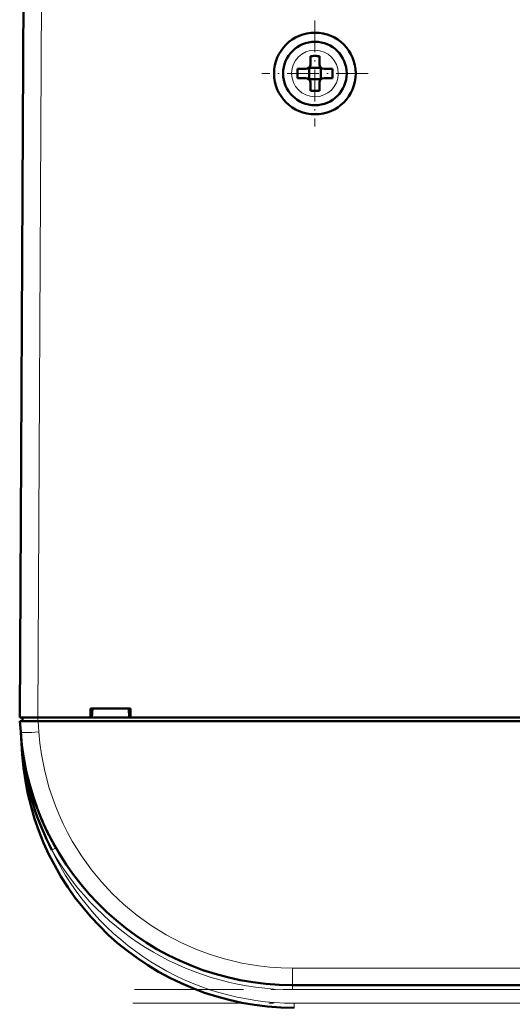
# Model space of a CAD drawing. Extents: x -1768 to 2122, y -1726 to 708.
# Tile 16 of 71: x -232 to -178, y -1509 to -1401. Entities that reach past the tile are written whole.
import ezdxf

# ---------------------------------------------------------------- set-up
doc = ezdxf.new("R2010")
doc.units = 0
doc.linetypes.add('DASHDOT', pattern=[18.5, 12, -3, 0.5, -3])

msp = doc.modelspace()

# ---------------------------------------------------------------- linework, layer by layer
at = {"color": 7, "lineweight": 50}
for p, q in [((-231.93, -1477.74), (-231.51, -1395.69)), ((-199.93, -1405.74), (-199.93, -1404.82)), ((-198.93, -1404.82), (-198.93, -1405.74)), ((-201.35, -1406.24), (-200.43, -1406.24)), ((-200.08, -1406.09), (-200.07, -1406.1)), ((-200.07, -1406.1), (-198.79, -1406.1)), ((-200.07, -1406.1), (-200.07, -1407.37)), ((-198.79, -1406.1), (-198.78, -1406.09)), ((-198.79, -1406.1), (-198.79, -1407.37)), ((-197.51, -1406.24), (-198.43, -1406.24)), ((-201.35, -1407.24), (-200.43, -1407.24)), ((-200.07, -1407.37), (-200.08, -1407.38)), ((-198.79, -1407.37), (-200.07, -1407.37)), ((-199.93, -1407.74), (-199.93, -1408.66)), ((-198.93, -1407.74), (-198.93, -1408.66)), ((-198.79, -1407.37), (-198.78, -1407.38)), ((-197.51, -1407.24), (-198.43, -1407.24)), ((-224.14, -1477.74), (-224.14, -1476.74)), ((-224.14, -1476.74), (-219.73, -1476.74)), ((-224, -1477.74), (-223.93, -1476.74)), ((-219.93, -1476.74), (-219.87, -1477.74)), ((-219.73, -1476.74), (-219.73, -1477.74)), ((-231.93, -1477.74), (-229.93, -1477.74)), ((-231.82, -1479.33), (-231.91, -1478.14)), ((-231.91, -1478.14), (-229.91, -1478.14)), ((-231.63, -1477.74), (-231.63, -1478.14)), ((-229.93, -1477.74), (-224.14, -1477.74)), ((23.04, -1478.14), (-229.91, -1478.14)), ((-224.14, -1477.74), (-224, -1477.74)), ((-224.08, -1477.74), (-219.78, -1477.74)), ((-219.87, -1477.74), (-219.73, -1477.74)), ((-219.73, -1477.74), (-100.14, -1477.74)), ((-231.82, -1479.36), (-231.65, -1481.83)), ((-229.48, -1489.04), (-229.38, -1489.27)), ((-4.97, -1507.24), (-201.9, -1507.24))]:
    msp.add_line(p, q, dxfattribs=at)
at = {"color": 7, "lineweight": 18}
for p, q in [((-229.51, -1395.69), (-229.93, -1477.74)), ((-199.41, -1404.17), (-199.43, -1404.17)), ((-202, -1406.71), (-202, -1406.74)), ((-196.86, -1406.76), (-196.86, -1406.74)), ((-199.45, -1409.31), (-199.43, -1409.31)), ((-229.94, -1478.14), (-229.94, -1477.74)), ((-229.91, -1478.14), (-229.83, -1479.33)), ((-231.65, -1481.83), (-231.6, -1481.83)), ((-231.55, -1482.19), (-231.6, -1481.83)), ((-228.39, -1492.35), (-228.08, -1492.17)), ((-228.08, -1492.17), (-227.96, -1492.1)), ((-4.97, -1505.38), (-201.9, -1505.38)), ((-201.9, -1507.24), (-201.9, -1505.38)), ((-201.9, -1507.24), (-201.9, -1507.74)), ((-4.97, -1507.74), (-201.9, -1507.74)), ((-201.72, -1509.24), (-201.72, -1509.74)), ((-5.15, -1509.24), (-201.72, -1509.24))]:
    msp.add_line(p, q, dxfattribs=at)
at = {"color": 7, "linetype": 'DASHDOT', "lineweight": 18, "ltscale": 0.292499}
msp.add_line((-199.43, -1400.89), (-199.43, -1412.59), dxfattribs=at)
at = {"color": 7, "linetype": 'DASHDOT', "lineweight": 18, "ltscale": 0.2925}
msp.add_line((-193.58, -1406.74), (-205.28, -1406.74), dxfattribs=at)
at = {"color": 7, "linetype": 'DASHDOT', "lineweight": 18, "ltscale": 0.012015}
msp.add_line((-229.94, -1477.7), (-229.94, -1478.18), dxfattribs=at)
at = {"color": 7, "linetype": 'DASHDOT', "lineweight": 18}
for p, q in [((14.72, -1507.74), (-221.59, -1507.74)), ((14.51, -1509.24), (-221.38, -1509.24))]:
    msp.add_line(p, q, dxfattribs=at)
at = {"color": 7, "lineweight": 18}
msp.add_lwpolyline([(-229.83, -1479.33), (-229.72, -1480.56), (-229.54, -1481.83), (-229.18, -1483.66), (-228.68, -1485.53), (-228.01, -1487.49), (-227.6, -1488.48), (-227.16, -1489.46), (-226.67, -1490.42), (-226.15, -1491.38), (-225.14, -1492.99), (-224.02, -1494.54), (-222.92, -1495.87), (-221.74, -1497.13), (-220.49, -1498.31), (-219, -1499.55), (-217.45, -1500.66), (-215.81, -1501.68), (-214.13, -1502.56), (-212.55, -1503.27), (-210.96, -1503.87), (-209.37, -1504.36), (-207.49, -1504.81), (-205.65, -1505.13), (-204.38, -1505.27), (-203.14, -1505.35), (-201.9, -1505.38)], dxfattribs=at)
at = {"color": 7, "lineweight": 50}
for radius in [4.5, 3.5]:
    msp.add_circle((-199.43, -1406.74), radius, dxfattribs=at)
at = {"color": 7, "lineweight": 18}
for centre, radius, start, end in [((-199.43, -1406.74), 2.57, 90, 179.4706), ((-199.43, -1406.74), 2.57, 0, 89.4706), ((-199.43, -1406.74), 2.57, 180, 269.4706), ((-199.43, -1406.74), 2.57, 270, 359.4706), ((-171.09, -1475.09), 60.88, 184.0416, 186.3583), ((-201.9, -1477.24), 30.5, 209.6942, 269.9999), ((-201.72, -1479.74), 29.5, 205.3037, 270)]:
    msp.add_arc(centre, radius, start, end, dxfattribs=at)
at = {"color": 7, "lineweight": 50}
for centre, radius, start, end in [((-199.43, -1421.91), 17.1, 89.9978, 91.6733), ((-199.43, -1421.91), 17.1, 88.3267, 90.0022), ((-184.26, -1406.74), 17.1, 178.3267, 180.0022), ((-184.22, -1406.74), 17.14, 179.9996, 181.6715), ((-200.43, -1405.74), 0.5, 270, 360), ((-198.43, -1405.74), 0.5, 180, 270), ((-214.6, -1406.74), 17.1, 359.9978, 1.6733), ((-214.64, -1406.74), 17.14, 358.3285, 0.0004), ((-200.43, -1407.74), 0.5, 0, 90), ((-198.43, -1407.74), 0.5, 90, 180), ((-199.43, -1391.53), 17.13, 268.3286, 271.6729), ((-201.9, -1477.24), 30, 184, 270), ((-201.72, -1479.74), 30, 184, 270), ((-231.59, -1482.06), 0.135, 285.2868, 317.5747), ((-201.82, -1478.5), 29.96, 187.0814, 207.5257), ((-202.08, -1477.31), 29.8, 198.5314, 203.1815), ((-201.87, -1477.23), 30.03, 205.6025, 209.691)]:
    msp.add_arc(centre, radius, start, end, dxfattribs=at)
at = {"color": 7, "lineweight": 18}
for centre, major_axis, ratio, start_param, end_param in [((-229.83, -1479.19), (2, 0.14), 0.069587, 3.141593, 4.707523), ((-232.04, -1481.86), (0.495, 0.076), 0.164442, 5.813966, 6.277967)]:
    msp.add_ellipse(centre, major_axis=major_axis, ratio=ratio, start_param=start_param, end_param=end_param, dxfattribs=at)

doc.saveas('drawing.dxf')
